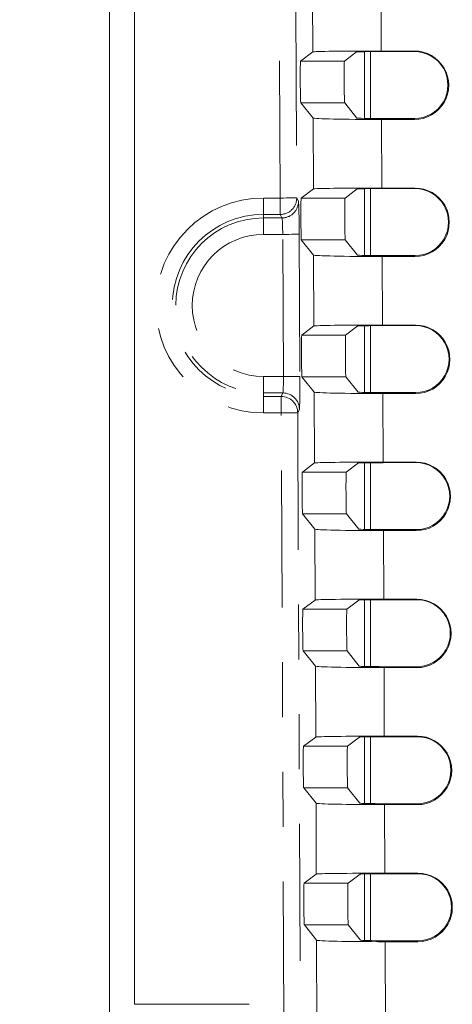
# Model space of a CAD drawing. Header units: inches. Extents: x 0.8 to 33.2, y 0.3 to 21.8.
# Tile 37 of 52: x 6.6 to 7.4, y 14.2 to 16. Entities that reach past the tile are written whole.
import ezdxf

# ---------------------------------------------------------------- set-up
doc = ezdxf.new("R2010")
doc.units = ezdxf.units.IN
doc.header["$MEASUREMENT"] = 0
doc.linetypes.add('PHANTOM', pattern=[0.5, 0.25, -0.05, 0.05, -0.05, 0.05, -0.05])
doc.styles.add('SLDTEXTSTYLE0', font='TXT', dxfattribs={"width": 0.75})
doc.dimstyles.new('SLDDIMSTYLE2', dxfattribs={"dimtxt": 0.12, "dimasz": 0.18, "dimexe": 0, "dimexo": 0.0625, "dimgap": 0.03, "dimtad": 0, "dimtih": 1, "dimtoh": 1, "dimrnd": 1e-09, "dimzin": 4, "dimdsep": 46, "dimtxsty": 'SLDTEXTSTYLE0', "dimsah": 1, "dimcen": 0.09, "dimadec": 0, "dimazin": 0, "dimtfac": 1, "dimtofl": 0, "dimtmove": 0, "dimatfit": 3, "dimfxl": 1, "dimtolj": 1, "dimtzin": 12, "dimarcsym": 0})

# ---------------------------------------------------------------- blocks, each defined once
blk = doc.blocks.new('*D19')
at = {"color": 7, "linetype": 'Continuous', "lineweight": 0}
for p, q in [((6.7594, 16.9737), (5.7894, 16.9737)), ((5.9094, 16.9737), (5.9094, 15.5688)), ((5.8607, 15.5545), (5.8607, 15.3929)), ((5.8607, 15.5545), (5.885, 15.5545)), ((6.2682, 15.5545), (6.2438, 15.5545)), ((6.2682, 15.5545), (6.2682, 15.3929)), ((5.8607, 15.3929), (5.885, 15.3929)), ((5.9094, 13.9737), (5.9094, 15.3786)), ((6.2682, 15.3929), (6.2438, 15.3929)), ((6.7594, 13.9737), (5.7894, 13.9737))]:
    blk.add_line(p, q, dxfattribs=at)
for points in [[(5.9094, 16.9737), (5.8781, 16.7937), (5.9406, 16.7937)], [(5.9094, 13.9737), (5.9406, 14.1537), (5.8781, 14.1537)]]:
    blk.add_solid(points, dxfattribs=at)
at = {"color": 7, "linetype": 'Continuous', "lineweight": 0, "char_height": 0.12, "attachment_point": 1, "style": 'SLDTEXTSTYLE0'}
for s, insert in [('3.00', (5.5019, 15.5333)), ('76.2', (5.9094, 15.5333))]:
    blk.add_mtext(s, dxfattribs=dict(at, insert=insert))

msp = doc.modelspace()

# ---------------------------------------------------------------- linework, layer by layer
at = {"color": 7, "linetype": 'PHANTOM', "lineweight": 0}
for p, q in [((7.0822, 17.5138), (7.0904, 15.6681)), ((7.0604, 15.668), (7.0555, 16.7737)), ((7.1196, 15.9346), (7.119, 16.0639)), ((7.244, 16.0612), (7.2446, 15.9362)), ((7.3048, 15.9352), (7.3048, 15.9362)), ((7.0974, 15.9179), (7.1774, 15.9179)), ((7.1778, 15.8418), (7.0977, 15.8418)), ((7.1207, 15.6846), (7.1201, 15.8139)), ((7.2451, 15.8112), (7.2457, 15.6862)), ((7.3048, 15.813), (7.3048, 15.8112)), ((7.3059, 15.6852), (7.3059, 15.6862)), ((7.0297, 15.638), (7.0297, 15.668)), ((7.0297, 15.668), (7.0604, 15.668)), ((7.0604, 15.638), (7.0604, 15.668)), ((7.0904, 15.6681), (7.0936, 15.6618)), ((7.0985, 15.6679), (7.1785, 15.6679)), ((7.0297, 15.6317), (7.0297, 15.638)), ((7.0604, 15.638), (7.0297, 15.638)), ((7.0297, 15.6017), (7.0297, 15.6317)), ((7.0297, 15.6317), (7.0636, 15.6317)), ((7.0636, 15.6317), (7.0604, 15.638)), ((7.0649, 15.6017), (7.0297, 15.6017)), ((7.0661, 15.3424), (7.0649, 15.6017)), ((7.0949, 15.6018), (7.0961, 15.3425)), ((7.1788, 15.5918), (7.0988, 15.5918)), ((7.1218, 15.4346), (7.1212, 15.5639)), ((7.2462, 15.5612), (7.2467, 15.4362)), ((7.3059, 15.563), (7.3059, 15.5612)), ((7.307, 15.4352), (7.307, 15.4362)), ((7.0996, 15.4179), (7.1796, 15.4179)), ((7.0297, 15.3424), (7.0297, 15.3124)), ((7.0297, 15.3424), (7.0661, 15.3424)), ((7.0661, 15.3424), (7.0961, 15.3425)), ((7.1799, 15.3418), (7.0999, 15.3418)), ((7.0653, 15.3124), (7.0297, 15.3124)), ((7.0297, 15.3124), (7.0297, 15.306)), ((7.0297, 15.306), (7.0622, 15.306)), ((7.0297, 15.306), (7.0297, 15.2761)), ((7.0622, 15.306), (7.0653, 15.3124)), ((7.0622, 15.2761), (7.0622, 15.306)), ((7.1229, 15.1846), (7.1223, 15.3139)), ((7.2473, 15.3112), (7.2478, 15.1862)), ((7.307, 15.313), (7.307, 15.3112)), ((7.0622, 15.2761), (7.0297, 15.2761)), ((7.0622, 15.2761), (7.0922, 15.2762)), ((7.0671, 14.171), (7.0622, 15.2761)), ((7.0953, 15.2826), (7.0922, 15.2762)), ((7.0922, 15.2762), (7.0979, 13.9892)), ((7.3081, 15.1852), (7.3081, 15.1862)), ((7.1007, 15.1679), (7.1807, 15.1679)), ((7.181, 15.0918), (7.101, 15.0918)), ((7.124, 14.9346), (7.1234, 15.0639)), ((7.2484, 15.0612), (7.2489, 14.9362)), ((7.3081, 15.063), (7.3081, 15.0612)), ((7.3092, 14.9352), (7.3092, 14.9362)), ((7.1018, 14.9179), (7.1818, 14.9179)), ((7.1821, 14.8418), (7.1021, 14.8418)), ((7.125, 14.6846), (7.1245, 14.8139)), ((7.2495, 14.8112), (7.25, 14.6863)), ((7.3092, 14.813), (7.3092, 14.8112)), ((7.3103, 14.6852), (7.3103, 14.6863)), ((7.1029, 14.6679), (7.1829, 14.6679)), ((7.1832, 14.5918), (7.1032, 14.5918)), ((7.1261, 14.4346), (7.1256, 14.5639)), ((7.2506, 14.5613), (7.2511, 14.4363)), ((7.3103, 14.563), (7.3103, 14.5613)), ((7.3114, 14.4352), (7.3114, 14.4363)), ((7.104, 14.4179), (7.184, 14.4179)), ((7.1843, 14.3418), (7.1043, 14.3418)), ((7.1309, 13.3326), (7.1267, 14.3139)), ((7.2517, 14.3113), (7.2554, 13.4571)), ((7.3114, 14.313), (7.3114, 14.3113))]:
    msp.add_line(p, q, dxfattribs=at)
at = {"color": 7, "linetype": 'Continuous', "lineweight": 15}
for p, q in [((6.7494, 16.8957), (6.7494, 14.0517)), ((6.7948, 14.197), (6.7948, 16.747)), ((7.0974, 15.9179), (7.1196, 15.9346)), ((7.1774, 15.9179), (7.1996, 15.9346)), ((7.2142, 15.935), (7.2142, 15.8132)), ((7.2247, 15.8131), (7.2247, 15.9351)), ((7.3048, 15.9362), (7.2446, 15.9362)), ((7.2446, 15.9352), (7.3048, 15.9352)), ((7.1201, 15.8139), (7.0977, 15.8418)), ((7.2001, 15.8139), (7.1778, 15.8418)), ((7.3048, 15.813), (7.2451, 15.813)), ((7.2451, 15.8112), (7.3048, 15.8112)), ((7.0985, 15.6679), (7.1207, 15.6846)), ((7.1785, 15.6679), (7.2007, 15.6846)), ((7.2142, 15.685), (7.2142, 15.5633)), ((7.2247, 15.5631), (7.2247, 15.6851)), ((7.3059, 15.6862), (7.2457, 15.6862)), ((7.2457, 15.6852), (7.3059, 15.6852)), ((7.1212, 15.5639), (7.0988, 15.5918)), ((7.2012, 15.5639), (7.1788, 15.5918)), ((7.3059, 15.563), (7.2462, 15.563)), ((7.2462, 15.5612), (7.3059, 15.5612)), ((7.0996, 15.4179), (7.1218, 15.4346)), ((7.1796, 15.4179), (7.2018, 15.4346)), ((7.2142, 15.435), (7.2142, 15.3133)), ((7.2247, 15.3131), (7.2247, 15.4351)), ((7.307, 15.4362), (7.2467, 15.4362)), ((7.2468, 15.4352), (7.307, 15.4352)), ((7.1223, 15.3139), (7.0999, 15.3418)), ((7.2023, 15.3139), (7.1799, 15.3418)), ((7.307, 15.313), (7.2473, 15.313)), ((7.2473, 15.3112), (7.307, 15.3112)), ((7.1007, 15.1679), (7.1229, 15.1846)), ((7.1807, 15.1679), (7.2029, 15.1846)), ((7.2142, 15.185), (7.2142, 15.0633)), ((7.2247, 15.0631), (7.2247, 15.1851)), ((7.3081, 15.1862), (7.2478, 15.1862)), ((7.2478, 15.1852), (7.3081, 15.1852)), ((7.1234, 15.0639), (7.101, 15.0918)), ((7.2034, 15.064), (7.181, 15.0918)), ((7.3081, 15.063), (7.2484, 15.063)), ((7.2484, 15.0612), (7.3081, 15.0612)), ((7.1018, 14.9179), (7.124, 14.9346)), ((7.1818, 14.9179), (7.2039, 14.9346)), ((7.2142, 14.935), (7.2142, 14.8134)), ((7.2247, 14.8132), (7.2247, 14.9351)), ((7.3092, 14.9362), (7.2489, 14.9362)), ((7.2489, 14.9352), (7.3092, 14.9352)), ((7.1245, 14.8139), (7.1021, 14.8418)), ((7.2045, 14.814), (7.1821, 14.8418)), ((7.3092, 14.813), (7.2495, 14.813)), ((7.2495, 14.8112), (7.3092, 14.8112)), ((7.1029, 14.6679), (7.125, 14.6846)), ((7.1829, 14.6679), (7.205, 14.6846)), ((7.2142, 14.685), (7.2142, 14.5634)), ((7.2247, 14.5632), (7.2247, 14.6851)), ((7.3103, 14.6863), (7.25, 14.6863)), ((7.25, 14.6852), (7.3103, 14.6852)), ((7.1256, 14.5639), (7.1032, 14.5918)), ((7.2056, 14.564), (7.1832, 14.5918)), ((7.3103, 14.563), (7.2506, 14.563)), ((7.2506, 14.5613), (7.3103, 14.5613)), ((7.104, 14.4179), (7.1261, 14.4346)), ((7.184, 14.4179), (7.2061, 14.4346)), ((7.2142, 14.435), (7.2142, 14.3134)), ((7.2247, 14.3132), (7.2247, 14.4351)), ((7.3114, 14.4363), (7.2511, 14.4363)), ((7.2511, 14.4352), (7.3114, 14.4352)), ((7.1267, 14.3139), (7.1043, 14.3418)), ((7.2067, 14.314), (7.1843, 14.3418)), ((7.3114, 14.313), (7.2517, 14.313)), ((7.2517, 14.3113), (7.3114, 14.3113)), ((7.0038, 14.197), (6.7948, 14.197))]:
    msp.add_line(p, q, dxfattribs=at)
at = {"color": 7, "linetype": 'PHANTOM', "lineweight": 0, "flags": 128}
for points in [[(7.0604, 15.668), (7.0662, 15.668), (7.0718, 15.6681), (7.0769, 15.6681), (7.0815, 15.6681), (7.0852, 15.6681), (7.088, 15.6681), (7.0898, 15.6681), (7.0904, 15.6681)], [(7.0649, 15.6017), (7.0707, 15.6017), (7.0763, 15.6017), (7.0814, 15.6018), (7.0859, 15.6018), (7.0897, 15.6018), (7.0925, 15.6018), (7.0942, 15.6018), (7.0949, 15.6018)]]:
    msp.add_lwpolyline(points, dxfattribs=at)
at = {"color": 7, "linetype": 'Continuous', "lineweight": 15}
for centre, radius, start, end in [((7.3048, 15.8737), 0.0625, 269.9995, 90.0005), ((7.3048, 15.8741), 0.0611, 269.9995, 90.0005), ((7.3059, 15.6237), 0.0625, 269.9996, 90.0004), ((7.3059, 15.6241), 0.0611, 269.9996, 90.0004), ((7.307, 15.3737), 0.0625, 269.9995, 90.0005), ((7.307, 15.3741), 0.0611, 269.9995, 90.0005), ((7.3081, 15.1237), 0.0625, 269.9996, 90.0004), ((7.3081, 15.1241), 0.0611, 269.9996, 90.0004), ((7.3092, 14.8737), 0.0625, 269.9995, 90.0005), ((7.3092, 14.8741), 0.0611, 269.9996, 90.0004), ((7.3103, 14.6238), 0.0625, 269.9996, 90.0004), ((7.3103, 14.6241), 0.0611, 269.9996, 90.0004), ((7.3114, 14.3738), 0.0625, 269.9995, 90.0005), ((7.3114, 14.3741), 0.0611, 269.9996, 90.0004)]:
    msp.add_arc(centre, radius, start, end, dxfattribs=at)
at = {"color": 7, "linetype": 'PHANTOM', "lineweight": 0}
for centre, radius, start, end in [((7.0297, 15.472), 0.196, 90, 270), ((7.0604, 15.668), 0.03, 270.0283, 0.2001), ((7.0636, 15.6617), 0.03, 270.0281, 0.2004), ((7.0297, 15.472), 0.166, 90, 270), ((7.0297, 15.472), 0.1596, 90, 270), ((7.0297, 15.472), 0.1296, 90, 270), ((7.0622, 15.276), 0.03, 0.3084, 89.9727), ((7.0653, 15.2824), 0.03, 0.3087, 89.9723)]:
    msp.add_arc(centre, radius, start, end, dxfattribs=at)
at = {"color": 7, "linetype": 'Continuous', "lineweight": 15}
for centre, major_axis, ratio, start_param, end_param in [((7.2446, 15.9346), (0.125, 0), 0.013091, 1.570873, 3.124216), ((7.2446, 15.9346), (0.045, 0), 0.013091, 1.570873, 3.124216), ((7.0976, 15.8798), (-0.0002, 0.0381), 0.017436, 0.013013, 3.119699), ((7.1776, 15.8798), (-0.0002, 0.0381), 0.017436, 0.013013, 3.119699), ((7.2451, 15.814), (0.125, 0), 0.021818, 3.159122, 4.712465), ((7.2451, 15.814), (0.045, 0), 0.021818, 3.159122, 4.712465), ((7.2457, 15.6846), (0.125, 0), 0.013091, 1.570873, 3.124216), ((7.2457, 15.6846), (0.045, 0), 0.013091, 1.570873, 3.124216), ((7.0987, 15.6298), (-0.0002, 0.0381), 0.017436, 0.013013, 3.119699), ((7.1787, 15.6298), (-0.0002, 0.0381), 0.017436, 0.013013, 3.119699), ((7.2462, 15.564), (0.125, 0), 0.021818, 3.159122, 4.712465), ((7.2462, 15.564), (0.045, 0), 0.021818, 3.159122, 4.712465), ((7.2468, 15.4346), (0.125, 0), 0.013091, 1.570873, 3.124216), ((7.2468, 15.4346), (0.045, 0), 0.013091, 1.570873, 3.124216), ((7.0998, 15.3798), (-0.0002, 0.0381), 0.017436, 0.013013, 3.119699), ((7.1798, 15.3798), (-0.0002, 0.0381), 0.017436, 0.013013, 3.119699), ((7.2473, 15.314), (0.125, 0), 0.021818, 3.159122, 4.712465), ((7.2473, 15.314), (0.045, 0), 0.021818, 3.159122, 4.712465), ((7.2479, 15.1846), (0.125, 0), 0.013091, 1.570873, 3.124216), ((7.2479, 15.1846), (0.045, 0), 0.013091, 1.570873, 3.124216), ((7.1009, 15.1298), (-0.0002, 0.0381), 0.017436, 0.013013, 3.119699), ((7.1809, 15.1298), (-0.0002, 0.0381), 0.017436, 0.013013, 3.119699), ((7.2484, 15.064), (0.125, 0), 0.021818, 3.159122, 4.712465), ((7.2484, 15.064), (0.045, 0), 0.021818, 3.159122, 4.712465), ((7.2489, 14.9346), (0.125, 0), 0.013091, 1.570873, 3.124216), ((7.2489, 14.9346), (0.045, 0), 0.013091, 1.570873, 3.124216), ((7.1019, 14.8798), (-0.0002, 0.0381), 0.017436, 0.013013, 3.119699), ((7.182, 14.8798), (-0.0002, 0.0381), 0.017436, 0.013013, 3.119699), ((7.2495, 14.814), (0.125, 0), 0.021818, 3.159122, 4.712465), ((7.2495, 14.814), (0.045, 0), 0.021818, 3.159122, 4.712465), ((7.25, 14.6846), (0.125, 0), 0.013091, 1.570873, 3.124216), ((7.25, 14.6846), (0.045, 0), 0.013091, 1.570873, 3.124216), ((7.103, 14.6299), (-0.0002, 0.0381), 0.017436, 0.013013, 3.119699), ((7.1831, 14.6299), (-0.0002, 0.0381), 0.017436, 0.013013, 3.119699), ((7.2506, 14.564), (0.125, 0), 0.021818, 3.159122, 4.712465), ((7.2506, 14.564), (0.045, 0), 0.021818, 3.159122, 4.712465), ((7.2511, 14.4346), (0.125, 0), 0.013091, 1.570873, 3.124216), ((7.2511, 14.4346), (0.045, 0), 0.013091, 1.570873, 3.124216), ((7.1041, 14.3799), (-0.0002, 0.0381), 0.017436, 0.013013, 3.119699), ((7.1841, 14.3799), (-0.0002, 0.0381), 0.017436, 0.013013, 3.119699), ((7.2516, 14.314), (0.125, 0), 0.021818, 3.159122, 4.712465), ((7.2516, 14.314), (0.045, 0), 0.021818, 3.159122, 4.712465)]:
    msp.add_ellipse(centre, major_axis=major_axis, ratio=ratio, start_param=start_param, end_param=end_param, dxfattribs=at)
at = {"color": 7, "linetype": 'PHANTOM', "lineweight": 0}
for centre, major_axis, ratio, start_param, end_param in [((7.0939, 15.6018), (-0.0003, 0.06), 0.017436, 4.712312, 6.248201), ((7.0639, 15.6017), (-0.0003, 0.03), 0.034869, 4.712079, 6.247969), ((7.065, 15.3424), (-0.0003, 0.03), 0.034869, 3.176189, 4.712079), ((7.095, 15.3425), (-0.0003, 0.06), 0.017436, 3.176422, 4.712312)]:
    msp.add_ellipse(centre, major_axis=major_axis, ratio=ratio, start_param=start_param, end_param=end_param, dxfattribs=at)

# ---------------------------------------------------------------- dimensions: what is measured, and where the dimension line sits
at = {"color": 7, "linetype": 'Continuous', "lineweight": 0}
dim = msp.add_linear_dim(base=(5.9094, 13.9737), p1=(6.8194, 16.9737), p2=(6.8194, 13.9737), angle=90, dimstyle='SLDDIMSTYLE2', dxfattribs=at)
dim.commit()
dim.dimension.update_dxf_attribs({"geometry": '*D19', "text_midpoint": (5.9094, 15.4737), "dimtype": 160})

doc.saveas('drawing.dxf')
